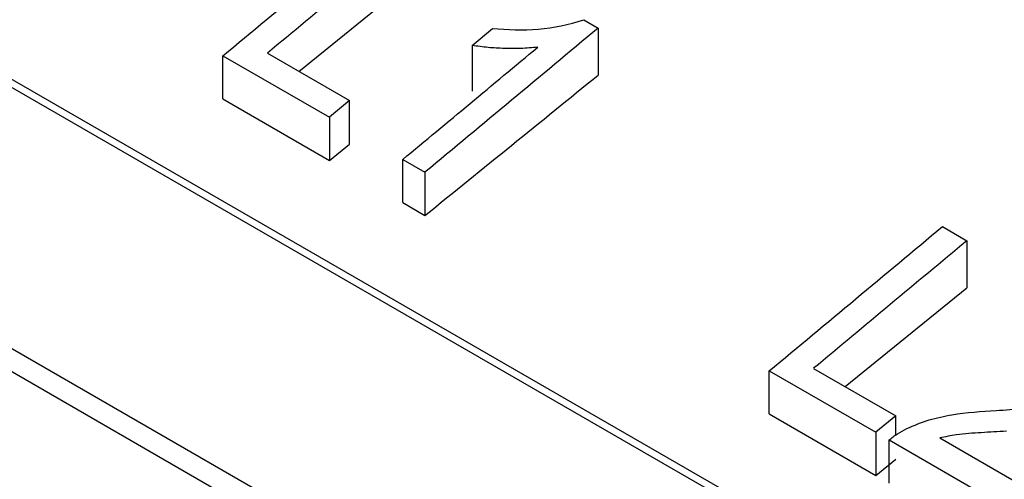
# Model space of a CAD drawing. Header units: millimetres. Extents: x -0.57 to 0.95, y -0.4 to 0.71.
# Tile 144 of 256: x 0.50384 to 0.52243, y -0.17436 to -0.16567. Entities that reach past the tile are written whole.
import ezdxf

# ---------------------------------------------------------------- set-up
doc = ezdxf.new("R2010")
doc.units = ezdxf.units.MM
doc.layers.add('FORMAT', color=7, linetype='Continuous')

msp = doc.modelspace()

# ---------------------------------------------------------------- linework, layer by layer
at = {"layer": 'FORMAT', "color": 7, "linetype": 'Continuous', "lineweight": 25}
for p, q in [((0.629343, -0.24443), (0.476235, -0.156043)), ((0.476263, -0.15649), (0.628971, -0.244647)), ((0.626618, -0.237769), (0.486502, -0.156881)), ((0.486311, -0.156924), (0.626427, -0.237812)), ((0.509108, -0.16665), (0.511406, -0.164784)), ((0.514489, -0.165676), (0.514759, -0.165832)), ((0.512382, -0.16616), (0.512768, -0.165837)), ((0.514759, -0.165832), (0.514759, -0.16672)), ((0.512382, -0.16616), (0.512382, -0.167021)), ((0.507676, -0.166355), (0.509688, -0.167517)), ((0.507676, -0.167171), (0.507676, -0.166355)), ((0.508515, -0.166308), (0.510065, -0.167203)), ((0.507676, -0.167171), (0.509688, -0.168332)), ((0.510065, -0.167203), (0.509688, -0.167517)), ((0.510065, -0.168027), (0.510065, -0.167203)), ((0.509688, -0.167517), (0.509688, -0.168332)), ((0.509688, -0.168332), (0.510065, -0.168027)), ((0.511071, -0.168315), (0.51149, -0.168557)), ((0.511071, -0.16913), (0.511071, -0.168315)), ((0.51149, -0.168557), (0.51149, -0.169372)), ((0.511071, -0.16913), (0.51149, -0.169372)), ((0.521259, -0.169584), (0.52172, -0.16985)), ((0.52172, -0.16985), (0.52172, -0.170738)), ((0.519421, -0.172604), (0.52172, -0.170738)), ((0.51799, -0.172309), (0.520001, -0.17347)), ((0.51799, -0.173124), (0.51799, -0.172309)), ((0.518828, -0.172262), (0.520378, -0.173157)), ((0.51799, -0.173124), (0.520001, -0.174286)), ((0.520378, -0.173157), (0.520001, -0.17347)), ((0.520378, -0.173534), (0.520378, -0.173157)), ((0.520001, -0.17347), (0.520001, -0.174286)), ((0.520253, -0.173615), (0.52239, -0.174849)), ((0.520253, -0.174431), (0.520253, -0.173615)), ((0.52121, -0.173578), (0.522809, -0.174501)), ((0.520001, -0.174286), (0.520378, -0.173981))]:
    msp.add_line(p, q, dxfattribs=at)
for points in [[(0.5076763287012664, -0.1663552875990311), (0.508221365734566, -0.1659020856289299), (0.5093114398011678, -0.1649956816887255), (0.5104006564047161, -0.1640853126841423), (0.5109452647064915, -0.1636301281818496)], [(0.511406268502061, -0.1638962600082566), (0.5109244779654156, -0.1642989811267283), (0.5099608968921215, -0.1651044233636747), (0.5089966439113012, -0.165906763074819), (0.5085145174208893, -0.1663079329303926)], [(0.5147590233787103, -0.1658317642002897), (0.5142144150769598, -0.1662869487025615), (0.5131251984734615, -0.1671973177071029), (0.5120351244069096, -0.1681037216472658), (0.511490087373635, -0.1685569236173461)], [(0.5110709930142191, -0.1683149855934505), (0.5114956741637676, -0.1679619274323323), (0.5123450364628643, -0.1672558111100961), (0.5131938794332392, -0.1665472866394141), (0.5136183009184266, -0.1661930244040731)], [(0.511490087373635, -0.1693724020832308), (0.5120351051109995, -0.1689312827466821), (0.5131251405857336, -0.1680490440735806), (0.5142143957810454, -0.1671628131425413), (0.5147590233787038, -0.1667196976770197)], [(0.5179895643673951, -0.1723089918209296), (0.5185346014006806, -0.1718557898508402), (0.5196246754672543, -0.1709493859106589), (0.5207138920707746, -0.1700390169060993), (0.521258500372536, -0.1695838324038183)], [(0.5217195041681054, -0.1698499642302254), (0.5212377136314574, -0.1702526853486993), (0.5202741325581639, -0.171058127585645), (0.5193098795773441, -0.1718604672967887), (0.5188277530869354, -0.1722616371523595)]]:
    msp.add_open_spline(points, degree=3, dxfattribs=at)
for points, knots in [([(0.512768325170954, -0.1658373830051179), (0.5130496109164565, -0.165863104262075), (0.5133369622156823, -0.1658749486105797), (0.5139224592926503, -0.1658264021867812), (0.5142088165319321, -0.1657665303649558), (0.5144892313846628, -0.1656760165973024)], [0, 0, 0, 0, 0.5, 0.5, 1, 1, 1, 1]), ([(0.513618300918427, -0.1661930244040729), (0.5135122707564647, -0.1662035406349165), (0.5134059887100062, -0.1662140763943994), (0.5133004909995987, -0.1662182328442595), (0.5131961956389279, -0.1662223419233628), (0.5130928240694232, -0.1662203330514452), (0.5129901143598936, -0.1662169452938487), (0.5128865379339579, -0.1662135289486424), (0.5127831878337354, -0.1662086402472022), (0.5126817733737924, -0.1661988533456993), (0.5125804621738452, -0.1661890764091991), (0.5124811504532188, -0.1661744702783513), (0.5123819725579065, -0.1661598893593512)], [0, 0, 0, 0, 0.251157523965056, 0.251157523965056, 0.251157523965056, 0.499516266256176, 0.499516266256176, 0.499516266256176, 0.749926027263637, 0.749926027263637, 0.749926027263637, 1, 1, 1, 1]), ([(0.5222728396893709, -0.1730588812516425), (0.5226223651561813, -0.1730333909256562), (0.5229729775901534, -0.1730085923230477), (0.5234967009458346, -0.17293188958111), (0.5236708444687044, -0.1729039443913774), (0.524009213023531, -0.1727932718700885), (0.5241515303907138, -0.1727046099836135), (0.5242916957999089, -0.172615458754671)], [0, 0, 0, 0, 0.5000000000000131, 0.5000000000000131, 0.7500000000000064, 0.7500000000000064, 1, 1, 1, 1]), ([(0.5205872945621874, -0.1733991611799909), (0.5207244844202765, -0.1733393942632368), (0.5208639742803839, -0.173280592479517), (0.521010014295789, -0.1732370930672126), (0.5211505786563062, -0.1731952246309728), (0.5212954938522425, -0.1731635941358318), (0.521440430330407, -0.1731389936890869), (0.5217169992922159, -0.1730920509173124), (0.5219962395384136, -0.1730736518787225), (0.5222728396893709, -0.1730588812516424)], [0, 0, 0, 0, 0.263241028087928, 0.263241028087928, 0.263241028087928, 0.516224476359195, 0.516224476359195, 0.516224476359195, 1, 1, 1, 1]), ([(0.5202526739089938, -0.1736154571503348), (0.5202775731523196, -0.1735947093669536), (0.520303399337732, -0.1735744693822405), (0.5203300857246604, -0.1735548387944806), (0.5203566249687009, -0.1735353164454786), (0.5203840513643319, -0.173516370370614), (0.5204122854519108, -0.1734981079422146), (0.520467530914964, -0.1734623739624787), (0.5205261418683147, -0.1734291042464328), (0.5205872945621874, -0.1733991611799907)], [0, 0, 0, 0, 0.253489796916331, 0.253489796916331, 0.253489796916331, 0.50558949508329, 0.50558949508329, 0.50558949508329, 1, 1, 1, 1]), ([(0.5224666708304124, -0.1734487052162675), (0.5223090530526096, -0.1734586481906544), (0.5221514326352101, -0.1734685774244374), (0.5219938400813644, -0.1734781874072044), (0.5218367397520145, -0.1734877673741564), (0.5216790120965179, -0.1734950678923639), (0.5215216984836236, -0.1735178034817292), (0.521417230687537, -0.1735329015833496), (0.5213134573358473, -0.173555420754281), (0.5212100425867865, -0.1735778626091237)], [0, 0, 0, 0, 0.376105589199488, 0.376105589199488, 0.376105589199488, 0.7512345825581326, 0.7512345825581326, 0.7512345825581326, 1, 1, 1, 1])]:
    msp.add_open_spline(points, degree=3, knots=knots, dxfattribs=at)

doc.saveas('drawing.dxf')
